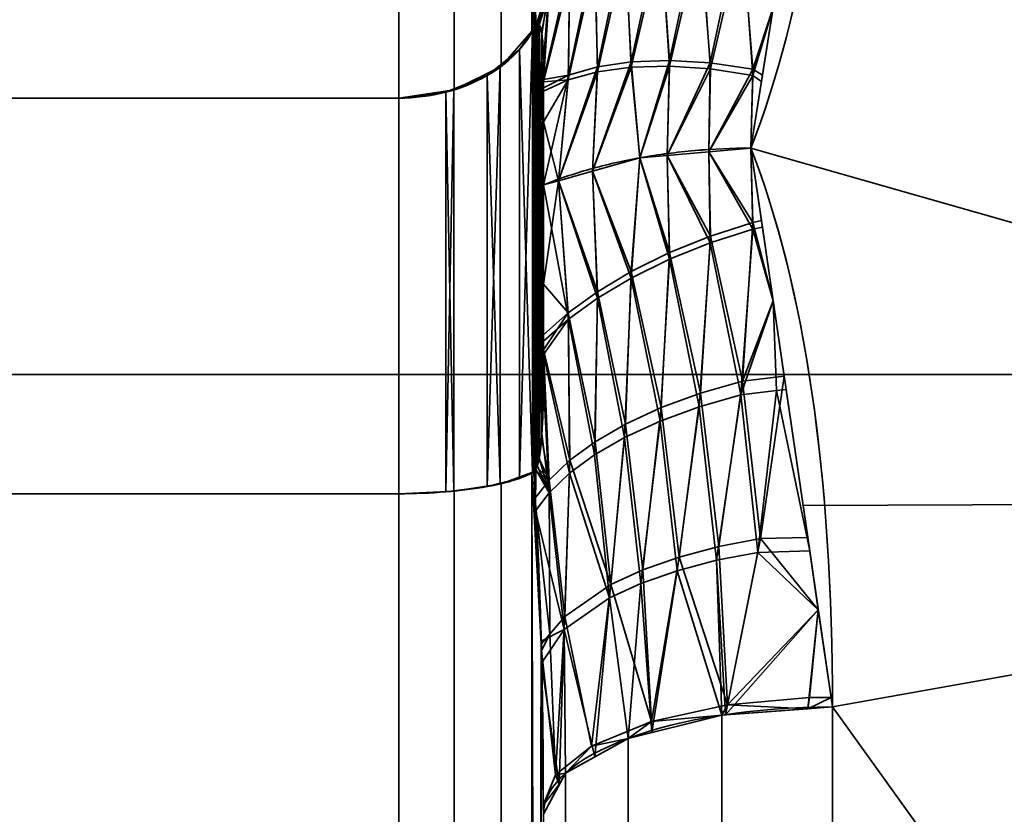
# Model space of a CAD drawing. Header units: millimetres. Extents: x -110 to 110, y -15 to 15.
# Tile 72 of 110: x 23.19 to 26.59, y 5.2 to 7.94. Entities that reach past the tile are written whole.
import ezdxf

# ---------------------------------------------------------------- set-up
doc = ezdxf.new("R2010")
doc.units = ezdxf.units.MM
doc.layers.add('1', color=7, linetype='Continuous', true_color=0xffffff)

msp = doc.modelspace()

# ---------------------------------------------------------------- linework, layer by layer
at = {"layer": '1', "color": 252, "linetype": 'Continuous', "lineweight": 35}
for p, q in [((24.5, 7.6729, 11.7101), (24.5, 13.9777, 0.7899)), ((24.5, 13.9777, -0.7899), (24.5, 7.6729, -11.7101)), ((16, 7.6729, -11.7101), (24.5, 7.6729, -11.7101)), ((16, 7.6729, 11.7101), (24.5, 7.6729, 11.7101)), ((16, 6.3048, 12.5), (24.5, 6.3048, 12.5)), ((16, 6.3048, -12.5), (24.5, 6.3048, -12.5)), ((24.5, 6.3048, -12.5), (24.5, -6.3048, -12.5)), ((24.5, -6.3048, 12.5), (24.5, 6.3048, 12.5))]:
    msp.add_line(p, q, dxfattribs=at)
at = {"layer": '1', "color": 252, "linetype": 'Continuous', "lineweight": 35, "extrusion": (1, 0, 0)}
for centre, radius, start, end in [((0, 0, 25), 14.5, 57.45707, 62.53526), ((0, 0, 25), 14.5, 297.45707, 302.53526), ((0, 0, 24.5), 14, 296.7655, 303.2345), ((0, 0, 24.5), 14, 56.7655, 63.2345)]:
    msp.add_arc(centre, radius, start, end, dxfattribs=at)
at = {"layer": '1', "color": 252, "linetype": 'Continuous', "lineweight": 35, "extrusion": (0, -0.928571, -0.371154)}
msp.add_arc((26, -14), 1, 180, 270, dxfattribs=at)
at = {"layer": '1', "color": 252, "linetype": 'Continuous', "lineweight": 35, "extrusion": (9.65426e-07, 0.928571, -0.371154)}
msp.add_arc((-26, 14, 0), 1, 360, 89.9999, dxfattribs=at)
at = {"layer": '1', "color": 252, "linetype": 'Continuous', "lineweight": 35, "extrusion": (-1, 0, 0)}
for start, end in [(248.21321, 291.78679), (68.21321, 111.78679)]:
    msp.add_arc((0, 0, -26), 15, start, end, dxfattribs=at)
at = {"layer": '1', "color": 252, "linetype": 'Continuous', "lineweight": 35}
for points in [[(26, 9.2788, -11.7857), (26, 8.5977, -12.3219), (25.904, 7.9802, -12.7131), (25.7179, 7.5, -12.9904)], [(25.7179, 7.5, 12.9904), (25.9044, 7.9812, 12.7125), (26, 8.5987, 12.3212), (26, 9.2788, 11.7857)], [(24.9667, 7.9126, 11.936), (24.973, 7.9753, 11.8604), (24.9835, 8.1013, 11.7071), (24.9938, 8.2946, 11.4673), (24.9991, 8.4837, 11.228), (25, 8.6024, 11.0752), (25, 8.6603, 11)], [(25, 8.6603, -11), (25, 8.6001, -11.0782), (24.999, 8.478, -11.2354), (24.9935, 8.2872, -11.4765), (24.9831, 8.0958, -11.7138), (24.9728, 7.9731, -11.8631), (24.9667, 7.9126, -11.936)], [(25, 7.8, 12.2233), (25, 7.8119, 12.2073), (24.9997, 7.8345, 12.176), (24.9983, 7.8644, 12.1313), (24.996, 7.8902, 12.0883), (24.9924, 7.9115, 12.0464), (24.9871, 7.9266, 12.0052), (24.9792, 7.9311, 11.9662), (24.9713, 7.9216, 11.9444), (24.9667, 7.9126, 11.936)], [(25, 7.3727, -12.7698), (25.0503, 7.393, -12.8051), (25.1579, 7.4294, -12.8681), (25.3353, 7.4697, -12.9378), (25.5238, 7.4944, -12.9806), (25.6532, 7.5, -12.9904), (25.7179, 7.5, -12.9904)], [(25, 7.3727, 12.7698), (25.0503, 7.393, 12.8051), (25.1579, 7.4294, 12.8681), (25.3353, 7.4696, 12.9378), (25.5238, 7.4943, 12.9806), (25.6532, 7.5, 12.9904), (25.7179, 7.5, 12.9904)], [(25.7179, 7.5, -12.9904), (25.9044, 7.0188, -13.2682), (26, 6.3712, -13.6073), (26, 5.5673, -13.9286)], [(26, 5.5673, 13.9286), (26, 6.3723, 13.6068), (25.904, 7.0198, 13.2676), (25.7179, 7.5, 12.9904)], [(25, 6.6857, -12.8667), (25, 6.6659, -12.869), (24.9997, 6.6275, -12.8728), (24.9983, 6.5738, -12.8764), (24.996, 6.5237, -12.8773), (24.9924, 6.4768, -12.8748), (24.9871, 6.4336, -12.8672), (24.9792, 6.3975, -12.8517), (24.9713, 6.3834, -12.8325), (24.9667, 6.3806, -12.8205)], [(24.9667, 6.3806, -12.8205), (24.973, 6.2837, -12.837), (24.9835, 6.0879, -12.8695), (24.9938, 5.7836, -12.917), (24.9991, 5.4818, -12.9612), (25, 5.2902, -12.9875), (25, 5.1962, -13)], [(25, 5.1962, 13), (25, 5.2939, 12.987), (24.999, 5.4911, 12.9599), (24.9935, 5.7952, 12.9152), (24.9831, 6.0965, 12.8681), (24.9728, 6.2871, 12.8364), (24.9667, 6.3806, 12.8205)]]:
    msp.add_open_spline(points, degree=3, dxfattribs=at)
for points, knots in [([(24.5, 7.6729, 11.7101), (24.5548, 7.6729, 11.7101), (24.6104, 7.6799, 11.7166), (24.7139, 7.7064, 11.7417), (24.7631, 7.7263, 11.7605), (24.8494, 7.7762, 11.8076), (24.8875, 7.807, 11.8366), (24.9373, 7.8635, 11.8898), (24.9538, 7.8876, 11.9125), (24.9667, 7.9126, 11.936)], [0, 0, 0, 0, 0.272272, 0.272272, 0.544336, 0.544336, 0.81965, 0.81965, 1, 1, 1, 1]), ([(24.5, 7.6729, -11.7101), (24.5548, 7.6729, -11.7101), (24.6104, 7.6799, -11.7166), (24.7139, 7.7064, -11.7417), (24.7631, 7.7263, -11.7605), (24.8494, 7.7762, -11.8076), (24.8875, 7.807, -11.8366), (24.9373, 7.8635, -11.8898), (24.9538, 7.8876, -11.9125), (24.9667, 7.9126, -11.936)], [0, 0, 0, 0, 0.272272, 0.272272, 0.544336, 0.544336, 0.819649, 0.819649, 1, 1, 1, 1]), ([(24.9667, 7.9126, -11.936), (24.969, 7.9171, -11.9403), (24.9714, 7.9209, -11.9455), (24.9756, 7.9262, -11.957), (24.9775, 7.9277, -11.9634), (24.9818, 7.9292, -11.9797), (24.984, 7.9281, -11.99), (24.9905, 7.9204, -12.0274), (24.9931, 7.9081, -12.0537), (24.999, 7.8674, -12.1301), (25, 7.8336, -12.1782), (25, 7.7988, -12.225)], [0, 0, 0, 0, 0.060109, 0.060109, 0.1199, 0.1199, 0.212934, 0.212934, 0.471199, 0.471199, 1, 1, 1, 1]), ([(24.9667, 6.3806, 12.8205), (24.969, 6.382, 12.8266), (24.9714, 6.3846, 12.8325), (24.9756, 6.392, 12.8428), (24.9775, 6.3968, 12.8472), (24.9818, 6.4101, 12.8568), (24.984, 6.4196, 12.861), (24.9905, 6.4558, 12.873), (24.9931, 6.4848, 12.8755), (24.999, 6.5713, 12.8784), (25, 6.6298, 12.8732), (25, 6.6878, 12.8664)], [0, 0, 0, 0, 0.060109, 0.060109, 0.1199, 0.1199, 0.212933, 0.212933, 0.471194, 0.471194, 1, 1, 1, 1]), ([(24.5, 6.3048, -12.5), (24.5548, 6.3048, -12.5), (24.6104, 6.307, -12.5093), (24.7139, 6.3154, -12.5448), (24.7631, 6.3217, -12.5714), (24.8494, 6.3376, -12.6382), (24.8875, 6.3473, -12.6794), (24.9373, 6.3651, -12.7549), (24.9538, 6.3727, -12.7871), (24.9667, 6.3806, -12.8205)], [0, 0, 0, 0, 0.272272, 0.272272, 0.544336, 0.544336, 0.81965, 0.81965, 1, 1, 1, 1]), ([(24.5, 6.3048, 12.5), (24.5548, 6.3048, 12.5), (24.6104, 6.307, 12.5093), (24.7139, 6.3154, 12.5448), (24.7631, 6.3217, 12.5714), (24.8494, 6.3376, 12.6382), (24.8875, 6.3473, 12.6794), (24.9373, 6.3651, 12.7549), (24.9538, 6.3727, 12.7871), (24.9667, 6.3806, 12.8205)], [0, 0, 0, 0, 0.272272, 0.272272, 0.544336, 0.544336, 0.819649, 0.819649, 1, 1, 1, 1])]:
    msp.add_open_spline(points, degree=3, knots=knots, dxfattribs=at)
at = {"layer": '1', "color": 252, "linetype": 'Continuous', "lineweight": 35, "extrusion": (-1, 0, 0)}
for points in [[(25, 7.3727, 12.7698), (25, 7.4225, 12.7105), (25, 7.52, 12.5904), (25, 7.6616, 12.4082), (25, 7.7541, 12.2851), (25, 7.8, 12.2233)], [(25, 7.3727, -12.7698), (25, 7.2964, -12.7833), (25, 7.1436, -12.8077), (25, 6.915, -12.8393), (25, 6.7622, -12.8578), (25, 6.6857, -12.8667)]]:
    msp.add_open_spline(points, degree=3, dxfattribs=at)
at = {"layer": '1', "color": 252, "linetype": 'Continuous', "lineweight": 35, "extrusion": (-1, 3.46351e-13, -2.90427e-13)}
msp.add_open_spline([(25, 7.7988, -12.225), (25, 7.6613, -12.4101), (25, 7.5208, -12.5932), (25, 7.3727, -12.7698)], degree=3, dxfattribs=at)
at = {"layer": '1', "color": 252, "linetype": 'Continuous', "lineweight": 35, "extrusion": (1, -1.5668e-13, -8.90313e-13)}
msp.add_open_spline([(25, 6.6878, 12.8664), (25, 6.9168, 12.84), (25, 7.1456, 12.8098), (25, 7.3727, 12.7698)], degree=3, dxfattribs=at)
at = {"layer": '1', "color": 252, "linetype": 'Continuous', "lineweight": 35}
for points in [[(24.9599, 7.9048, 11.9286), (24.9599, 14.2828, 0.8814), (24.8536, 14.1219, 0.833), (24.8536, 7.7824, 11.8134)], [(24.9599, 14.2828, -0.8814), (24.9599, 7.9047, -11.9286), (24.8536, 7.7824, -11.8134), (24.8536, 14.1219, -0.833)], [(24.993, 8.2939, 11.4674), (24.9599, 14.2828, 0.8814), (24.9599, 7.9048, 11.9286)], [(24.993, 14.0779, -1.4492), (24.9599, 7.9047, -11.9286), (24.9599, 14.2828, -0.8814)], [(24.8536, 7.7824, 11.8134), (24.8536, 14.1219, 0.833), (24.6913, 14.0152, 0.8011), (24.6913, 7.7014, 11.7369)], [(24.8536, 14.1219, -0.833), (24.8536, 7.7824, -11.8134), (24.6913, 7.7014, -11.7369), (24.6913, 14.0152, -0.8011)], [(24.9599, 7.9047, -11.9286), (24.993, 14.0779, -1.4492), (24.9927, 8.2871, -11.4759)], [(24.6913, 7.7014, 11.7369), (24.6913, 14.0152, 0.8011), (24.5, 13.9777, 0.7899), (24.5, 7.6729, 11.7101)], [(24.6913, 14.0152, -0.8011), (24.6913, 7.7014, -11.7369), (24.5, 7.6729, -11.7101), (24.5, 13.9777, -0.7899)], [(16, 7.6729, 11.7101), (24.5, 7.6729, 11.7101), (24.5, 13.9777, 0.7899), (16, 13.9777, 0.7899)], [(16, 13.9777, -0.7899), (24.5, 13.9777, -0.7899), (24.5, 7.6729, -11.7101), (16, 7.6729, -11.7101)], [(26, 9.2788, 11.7857), (30, 6.2799, 13.6221), (30, 11.4061, 9.7417)], [(30, 11.4061, -9.7417), (30, 6.2799, -13.6221), (26, 9.2788, -11.7857)], [(30, 6.2799, 13.6221), (26, 9.2788, 11.7857), (25.7179, 7.5, 12.9904)], [(25.7179, 7.5, -12.9904), (26, 9.2788, -11.7857), (30, 6.2799, -13.6221)], [(28.8, 8.7769, -3.6355), (15, 8.7769, -3.6355), (15, 6.7175, -6.7175), (28.8, 6.7175, -6.7175)], [(28.8, 6.7175, 6.7175), (15, 6.7175, 6.7175), (15, 8.7769, 3.6355), (28.8, 8.7769, 3.6355)], [(24.9599, 7.9048, 11.9286), (24.9667, 7.9126, 11.936), (24.993, 8.2939, 11.4674)], [(24.9927, 8.2871, -11.4759), (24.9667, 7.9126, -11.936), (24.9599, 7.9047, -11.9286)], [(25.4361, 7.8034, -12.7216), (25.4035, 8.2615, -12.3402), (25.5389, 8.284, -12.4103)], [(25.5389, 8.284, -12.4103), (25.5774, 7.7951, -12.7825), (25.4361, 7.8034, -12.7216)], [(25.5774, 7.7951, -12.7825), (25.5389, 8.284, -12.4103), (25.6835, 8.2932, -12.4628)], [(25.6835, 8.2932, -12.4628), (25.7241, 7.7736, -12.8244), (25.5774, 7.7951, -12.7825)], [(25.7241, 7.7736, -12.8244), (25.6835, 8.2932, -12.4628), (25.7949, 7.9857, -12.6615)], [(25.3041, 7.7984, -12.6435), (25.281, 8.2266, -12.2547), (25.4035, 8.2615, -12.3402)], [(25.4035, 8.2615, -12.3402), (25.4361, 7.8034, -12.7216), (25.3041, 7.7984, -12.6435)], [(25.5439, 8.2451, 12.4421), (25.4078, 8.2249, 12.3728), (25.4364, 7.7836, 12.7369)], [(25.4364, 7.7836, 12.7369), (25.5778, 7.7738, 12.7974), (25.5439, 8.2451, 12.4421)], [(25.6889, 8.252, 12.4938), (25.5439, 8.2451, 12.4421), (25.5778, 7.7738, 12.7974)], [(25.5778, 7.7738, 12.7974), (25.7244, 7.7509, 12.8388), (25.6889, 8.252, 12.4938)], [(25.7949, 7.9857, 12.6614), (25.6889, 8.252, 12.4938), (25.7244, 7.7509, 12.8388)], [(25.1874, 7.7809, -12.553), (25.1766, 8.1815, -12.1588), (25.281, 8.2266, -12.2547)], [(25.281, 8.2266, -12.2547), (25.3041, 7.7984, -12.6435), (25.1874, 7.7809, -12.553)], [(25.4078, 8.2249, 12.3728), (25.2842, 8.1922, 12.2878), (25.3042, 7.78, 12.6591)], [(25.3042, 7.78, 12.6591), (25.4364, 7.7836, 12.7369), (25.4078, 8.2249, 12.3728)], [(25.1766, 8.1815, -12.1588), (25.1874, 7.7809, -12.553), (25.0868, 7.7524, -12.4526)], [(25.0868, 7.7524, -12.4526), (25.0908, 8.128, -12.055), (25.1766, 8.1815, -12.1588)], [(25.2842, 8.1922, 12.2878), (25.1787, 8.1491, 12.1923), (25.187, 7.7639, 12.5688)], [(25.187, 7.7639, 12.5688), (25.3042, 7.78, 12.6591), (25.2842, 8.1922, 12.2878)], [(25.1787, 8.1491, 12.1923), (25.0915, 8.0973, 12.0888), (25.086, 7.7366, 12.4686)], [(25.086, 7.7366, 12.4686), (25.187, 7.7639, 12.5688), (25.1787, 8.1491, 12.1923)], [(25.0908, 8.128, -12.055), (25.0868, 7.7524, -12.4526), (25, 7.7371, -12.3038)], [(25, 7.7371, -12.3038), (25.0205, 8.0637, -11.9392), (25.0908, 8.128, -12.055)], [(25.0915, 8.0973, 12.0888), (25.0196, 8.0347, 11.9731), (25, 7.7292, 12.3166)], [(25, 7.7292, 12.3166), (25.086, 7.7366, 12.4686), (25.0915, 8.0973, 12.0888)], [(24.9727, 7.9991, -11.8297), (25.0205, 8.0637, -11.9392), (24.9735, 7.9235, -11.9513)], [(24.9792, 7.9283, -11.9698), (24.9735, 7.9235, -11.9513), (25.0205, 8.0637, -11.9392)], [(24.9857, 7.9261, -12), (24.9792, 7.9283, -11.9698), (25.0205, 8.0637, -11.9392)], [(24.9951, 7.8947, -12.0788), (24.9857, 7.9261, -12), (25.0205, 8.0637, -11.9392)], [(25, 7.7988, -12.225), (24.9951, 7.8947, -12.0788), (25.0205, 8.0637, -11.9392)], [(25.0205, 8.0637, -11.9392), (25, 7.7371, -12.3038), (25, 7.7988, -12.225)], [(25.0196, 8.0347, 11.9731), (24.9707, 7.9714, 11.8637), (24.9708, 7.9198, 11.9446)], [(24.9708, 7.9198, 11.9446), (24.9778, 7.9276, 11.9646), (25.0196, 8.0347, 11.9731)], [(25.0196, 8.0347, 11.9731), (24.9778, 7.9276, 11.9646), (24.9848, 7.927, 11.9951)], [(24.9848, 7.927, 11.9951), (24.985, 7.9269, 11.9958), (25.0196, 8.0347, 11.9731)], [(24.985, 7.9269, 11.9958), (24.9941, 7.9006, 12.0674), (25.0196, 8.0347, 11.9731)], [(25.0196, 8.0347, 11.9731), (24.9941, 7.9006, 12.0674), (25, 7.8, 12.2233)], [(25, 7.8, 12.2233), (25, 7.7292, 12.3166), (25.0196, 8.0347, 11.9731)], [(24.9735, 7.9235, -11.9513), (24.9667, 7.9126, -11.936), (24.9727, 7.9991, -11.8297)], [(24.9707, 7.9714, 11.8637), (24.9667, 7.9126, 11.936), (24.9708, 7.9198, 11.9446)], [(25.7949, 7.9857, -12.6615), (25.7578, 7.7518, -12.8198), (25.7241, 7.7736, -12.8244)], [(25.7244, 7.7509, 12.8388), (25.7544, 7.7304, 12.8343), (25.7949, 7.9857, 12.6614)], [(24.9627, 6.3788, 12.8128), (24.9627, 7.9069, 11.9306), (24.9175, 7.841, 11.8686)], [(24.9627, 7.9069, -11.9306), (24.9627, 6.3788, -12.8128), (24.9175, 6.358, -12.7249)], [(24.9175, 7.841, -11.8686), (24.9627, 7.9069, -11.9306), (24.9175, 6.358, -12.7249)], [(24.9667, 7.9126, 11.936), (24.9627, 7.9069, 11.9306), (24.9627, 6.3788, 12.8128), (24.9667, 6.3806, 12.8205)], [(24.9667, 6.3806, -12.8205), (24.9627, 6.3788, -12.8128), (24.9627, 7.9069, -11.9306), (24.9667, 7.9126, -11.936)], [(24.9735, 7.9235, -11.9513), (24.9792, 7.9283, -11.9698), (24.9667, 6.3806, -12.8205)], [(24.9792, 7.9283, -11.9698), (24.9857, 7.9261, -12), (24.9667, 6.3806, -12.8205)], [(24.9857, 7.9261, -12), (24.9951, 7.8947, -12.0788), (24.9667, 6.3806, -12.8205)], [(24.9667, 6.3806, -12.8205), (24.9667, 7.9126, -11.936), (24.9735, 7.9235, -11.9513)], [(24.9708, 7.9198, 11.9446), (24.9667, 7.9126, 11.936), (25, 6.6874, 12.8658)], [(24.9667, 7.9126, 11.936), (24.9667, 6.3806, 12.8205), (24.9735, 6.3883, 12.8376)], [(24.9735, 6.3883, 12.8376), (24.9792, 6.402, 12.851), (24.9667, 7.9126, 11.936)], [(24.9792, 6.402, 12.851), (24.9857, 6.4293, 12.8642), (24.9667, 7.9126, 11.936)], [(24.9857, 6.4293, 12.8642), (24.9951, 6.5131, 12.8764), (24.9667, 7.9126, 11.936)], [(24.9951, 6.5131, 12.8764), (25, 6.6874, 12.8658), (24.9667, 7.9126, 11.936)], [(24.9778, 7.9276, 11.9646), (24.9708, 7.9198, 11.9446), (25, 6.6874, 12.8658)], [(25, 6.6874, 12.8658), (24.9848, 7.927, 11.9951), (24.9778, 7.9276, 11.9646)], [(24.985, 7.9269, 11.9958), (24.9848, 7.927, 11.9951), (25, 6.6874, 12.8658)], [(24.9941, 7.9006, 12.0674), (24.985, 7.9269, 11.9958), (25, 6.6874, 12.8658)], [(24.9951, 7.8947, -12.0788), (25, 7.7984, -12.2244), (24.9667, 6.3806, -12.8205)], [(25, 6.6874, 12.8658), (25, 7.8, 12.2233), (24.9941, 7.9006, 12.0674)], [(24.9175, 7.841, 11.8686), (24.8507, 7.7872, 11.8179), (24.8507, 6.341, 12.6528), (24.9175, 6.358, 12.7249)], [(24.9175, 6.358, -12.7249), (24.8507, 6.341, -12.6528), (24.8507, 7.7872, -11.8179), (24.9175, 7.841, -11.8686)], [(24.9175, 6.358, 12.7249), (24.9627, 6.3788, 12.8128), (24.9175, 7.841, 11.8686)], [(25, 7.5907, 12.4992), (25, 7.8, 12.2233), (25, 6.6878, 12.8664), (25, 7.3727, 12.7698)], [(25.3334, 7.4664, -12.9321), (25.3041, 7.7984, -12.6435), (25.4361, 7.8034, -12.7216)], [(25.4361, 7.8034, -12.7216), (25.428, 7.4747, -12.9465), (25.3334, 7.4664, -12.9321)], [(25.428, 7.4747, -12.9465), (25.4361, 7.8034, -12.7216), (25.5774, 7.7951, -12.7825)], [(24.8507, 6.341, 12.6528), (24.8507, 7.7872, 11.8179), (24.806, 7.7511, 11.7839)], [(24.8507, 7.7872, -11.8179), (24.8507, 6.341, -12.6528), (24.806, 6.3296, -12.6046)], [(24.806, 7.7511, -11.7839), (24.8507, 7.7872, -11.8179), (24.806, 6.3296, -12.6046)], [(24.9708, 6.3844, -12.8311), (24.9667, 6.3806, -12.8205), (25, 7.7984, -12.2244)], [(24.9778, 6.3979, -12.8478), (24.9708, 6.3844, -12.8311), (25, 7.7984, -12.2244)], [(25, 7.7984, -12.2244), (24.9848, 6.4246, -12.8626), (24.9778, 6.3979, -12.8478)], [(24.985, 6.4252, -12.8628), (24.9848, 6.4246, -12.8626), (25, 7.7984, -12.2244)], [(24.9941, 6.5004, -12.8759), (24.985, 6.4252, -12.8628), (25, 7.7984, -12.2244)], [(25, 7.7984, -12.2244), (25, 6.6857, -12.8667), (24.9941, 6.5004, -12.8759)], [(25, 7.0293, -12.8233), (25, 6.6857, -12.8667), (25, 7.7988, -12.225), (25, 7.3727, -12.7698)], [(25.0519, 7.3873, -12.7951), (25.0868, 7.7524, -12.4526), (25.1874, 7.7809, -12.553)], [(25.1874, 7.7809, -12.553), (25.1696, 7.4204, -12.8524), (25.0519, 7.3873, -12.7951)], [(25.1696, 7.4204, -12.8524), (25.1874, 7.7809, -12.553), (25.3041, 7.7984, -12.6435)], [(25.3041, 7.7984, -12.6435), (25.3334, 7.4664, -12.9321), (25.1696, 7.4204, -12.8524)], [(25.1696, 7.4203, 12.8524), (25.3334, 7.4664, 12.9322), (25.3042, 7.78, 12.6591)], [(25.3042, 7.78, 12.6591), (25.187, 7.7639, 12.5688), (25.1696, 7.4203, 12.8524)], [(25.4364, 7.7836, 12.7369), (25.3042, 7.78, 12.6591), (25.3334, 7.4664, 12.9322)], [(25.3334, 7.4664, 12.9322), (25.428, 7.4746, 12.9465), (25.4364, 7.7836, 12.7369)], [(25.5774, 7.7951, -12.7825), (25.5727, 7.4873, -12.9684), (25.428, 7.4747, -12.9465)], [(25.5778, 7.7738, 12.7974), (25.4364, 7.7836, 12.7369), (25.428, 7.4746, 12.9465)], [(25.428, 7.4746, 12.9465), (25.5727, 7.4873, 12.9684), (25.5778, 7.7738, 12.7974)], [(25.5727, 7.4873, -12.9684), (25.5774, 7.7951, -12.7825), (25.7241, 7.7736, -12.8244)], [(25.7244, 7.7509, 12.8388), (25.5778, 7.7738, 12.7974), (25.5727, 7.4873, 12.9684)], [(25.7241, 7.7736, -12.8244), (25.7175, 7.5, -12.9903), (25.5727, 7.4873, -12.9684)], [(25.7175, 7.5, -12.9903), (25.7241, 7.7736, -12.8244), (25.7578, 7.7518, -12.8198)], [(24.806, 7.7511, 11.7839), (24.6906, 7.7046, 11.74), (24.6906, 6.3148, 12.5423), (24.806, 6.3296, 12.6046)], [(24.806, 6.3296, -12.6046), (24.6906, 6.3148, -12.5423), (24.6906, 7.7046, -11.74), (24.806, 7.7511, -11.7839)], [(24.806, 6.3296, 12.6046), (24.8507, 6.341, 12.6528), (24.806, 7.7511, 11.7839)], [(25, 7.3727, -12.7698), (25, 7.7089, -12.3399), (25.0868, 7.7524, -12.4526)], [(25.0868, 7.7524, -12.4526), (25, 7.7089, -12.3399), (25, 7.7371, -12.3038)], [(25.0868, 7.7524, -12.4526), (25.0519, 7.3873, -12.7951), (25, 7.3727, -12.7698)], [(25.0519, 7.3873, 12.7951), (25.086, 7.7366, 12.4686), (25, 7.5907, 12.4992)], [(25.086, 7.7366, 12.4686), (25, 7.6974, 12.3586), (25, 7.5907, 12.4992)], [(25, 7.7292, 12.3166), (25, 7.6974, 12.3586), (25.086, 7.7366, 12.4686)], [(25.0519, 7.3873, 12.7951), (25.1696, 7.4203, 12.8524), (25.187, 7.7639, 12.5688)], [(25.187, 7.7639, 12.5688), (25.086, 7.7366, 12.4686), (25.0519, 7.3873, 12.7951)], [(25.5727, 7.4873, 12.9684), (25.7175, 7.5, 12.9903), (25.7244, 7.7509, 12.8388)], [(25.7578, 7.7518, -12.8198), (25.7179, 7.5, -12.9904), (25.7175, 7.5, -12.9903)], [(25.7544, 7.7304, 12.8343), (25.7244, 7.7509, 12.8388), (25.7175, 7.5, 12.9903)], [(24.6906, 6.3148, 12.5423), (24.6906, 7.7046, 11.74), (24.6622, 7.6931, 11.7292)], [(24.6906, 7.7046, -11.74), (24.6906, 6.3148, -12.5423), (24.6622, 6.3112, -12.527)], [(24.6622, 7.6931, -11.7292), (24.6906, 7.7046, -11.74), (24.6622, 6.3112, -12.527)], [(25.7175, 7.5, 12.9903), (25.7179, 7.5, 12.9904), (25.7544, 7.7304, 12.8343)], [(24.5, 7.6729, 11.7101), (16, 7.6729, 11.7101), (16, 6.3048, 12.5), (24.5, 6.3048, 12.5)], [(24.5, 6.3048, -12.5), (16, 6.3048, -12.5), (16, 7.6729, -11.7101), (24.5, 7.6729, -11.7101)], [(24.6622, 7.6931, 11.7292), (24.5, 7.6729, 11.7101), (24.5, 6.3048, 12.5), (24.6622, 6.3112, 12.527)], [(24.6622, 6.3112, -12.527), (24.5, 6.3048, -12.5), (24.5, 7.6729, -11.7101), (24.6622, 7.6931, -11.7292)], [(24.6622, 6.3112, 12.527), (24.6906, 6.3148, 12.5423), (24.6622, 7.6931, 11.7292)], [(25, 7.5907, 12.4992), (25, 7.3727, 12.7698), (25.0519, 7.3873, 12.7951)], [(25.7241, 7.2195, 13.1443), (25.7175, 7.5, 12.9903), (25.5727, 7.4873, 12.9684)], [(25.5727, 7.4873, -12.9684), (25.7175, 7.5, -12.9903), (25.7244, 7.2433, -13.1319)], [(25.7175, 7.5, 12.9903), (25.7241, 7.2195, 13.1443), (25.7578, 7.2264, 13.1232)], [(25.7578, 7.2264, 13.1232), (25.7179, 7.5, 12.9904), (25.7175, 7.5, 12.9903)], [(25.7175, 7.5, -12.9903), (25.7179, 7.5, -12.9904), (25.7544, 7.2497, -13.1119)], [(25.7544, 7.2497, -13.1119), (25.7244, 7.2433, -13.1319), (25.7175, 7.5, -12.9903)], [(25.7179, 7.5, 12.9904), (25.8982, 6.2644, 13.5902), (30, 6.2799, 13.6221)], [(30, 6.2799, -13.6221), (25.8982, 6.2644, -13.5902), (25.7179, 7.5, -12.9904)], [(25.3041, 7.0504, 13.0754), (25.3334, 7.4664, 12.9322), (25.1696, 7.4203, 12.8524)], [(25.1696, 7.4204, -12.8524), (25.3334, 7.4664, -12.9321), (25.3042, 7.0731, -13.0672)], [(25.3334, 7.4664, 12.9322), (25.3041, 7.0504, 13.0754), (25.4361, 7.1155, 13.1187)], [(25.4364, 7.1387, -13.1092), (25.3042, 7.0731, -13.0672), (25.3334, 7.4664, -12.9321)], [(25.3334, 7.4664, -12.9321), (25.428, 7.4747, -12.9465), (25.4364, 7.1387, -13.1092)], [(25.4361, 7.1155, 13.1187), (25.428, 7.4746, 12.9465), (25.3334, 7.4664, 12.9322)], [(25.5774, 7.1724, 13.142), (25.5727, 7.4873, 12.9684), (25.428, 7.4746, 12.9465)], [(25.428, 7.4747, -12.9465), (25.5727, 7.4873, -12.9684), (25.5778, 7.1959, -13.131)], [(25.5778, 7.1959, -13.131), (25.4364, 7.1387, -13.1092), (25.428, 7.4747, -12.9465)], [(25.428, 7.4746, 12.9465), (25.4361, 7.1155, 13.1187), (25.5774, 7.1724, 13.142)], [(25.5727, 7.4873, 12.9684), (25.5774, 7.1724, 13.142), (25.7241, 7.2195, 13.1443)], [(25.7244, 7.2433, -13.1319), (25.5778, 7.1959, -13.131), (25.5727, 7.4873, -12.9684)], [(25.0519, 7.3873, -12.7951), (25.1696, 7.4204, -12.8524), (25.187, 7.003, -13.0081)], [(25.1874, 6.9807, 13.015), (25.1696, 7.4203, 12.8524), (25.0519, 7.3873, 12.7951)], [(25.3042, 7.0731, -13.0672), (25.187, 7.003, -13.0081), (25.1696, 7.4204, -12.8524)], [(25.1696, 7.4203, 12.8524), (25.1874, 6.9807, 13.015), (25.3041, 7.0504, 13.0754)], [(25.0868, 6.9081, 12.9401), (25.0519, 7.3873, 12.7951), (25, 7.3727, 12.7698)], [(25.0519, 7.3873, -12.7951), (25.086, 6.9299, -12.9344), (25, 7.0293, -12.8233)], [(25, 7.0293, -12.8233), (25, 7.3727, -12.7698), (25.0519, 7.3873, -12.7951)], [(25, 7.3727, 12.7698), (25, 6.8322, 12.8461), (25.0868, 6.9081, 12.9401)], [(25.0519, 7.3873, 12.7951), (25.0868, 6.9081, 12.9401), (25.1874, 6.9807, 13.015)], [(25.187, 7.003, -13.0081), (25.086, 6.9299, -12.9344), (25.0519, 7.3873, -12.7951)], [(25.5778, 7.1959, -13.131), (25.7244, 7.2433, -13.1319), (25.6889, 6.6939, -13.3934)], [(25.7949, 6.9722, -13.2466), (25.6889, 6.6939, -13.3934), (25.7244, 7.2433, -13.1319)], [(25.7949, 6.9723, 13.2465), (25.7578, 7.2264, 13.1232), (25.7241, 7.2195, 13.1443)], [(25.7244, 7.2433, -13.1319), (25.7544, 7.2497, -13.1119), (25.7949, 6.9722, -13.2466)], [(25.4364, 7.1387, -13.1092), (25.5778, 7.1959, -13.131), (25.5439, 6.6526, -13.3615)], [(25.6889, 6.6939, -13.3934), (25.5439, 6.6526, -13.3615), (25.5778, 7.1959, -13.131)], [(25.6835, 6.6465, 13.4136), (25.7241, 7.2195, 13.1443), (25.5774, 7.1724, 13.142)], [(25.7241, 7.2195, 13.1443), (25.6835, 6.6465, 13.4136), (25.7949, 6.9723, 13.2465)], [(25.5389, 6.6056, 13.3793), (25.5774, 7.1724, 13.142), (25.4361, 7.1155, 13.1187)], [(25.5774, 7.1724, 13.142), (25.5389, 6.6056, 13.3793), (25.6835, 6.6465, 13.4136)], [(25.3042, 7.0731, -13.0672), (25.4364, 7.1387, -13.1092), (25.4078, 6.6026, -13.3094)], [(25.5439, 6.6526, -13.3615), (25.4078, 6.6026, -13.3094), (25.4364, 7.1387, -13.1092)], [(25.4035, 6.5562, 13.3248), (25.4361, 7.1155, 13.1187), (25.3041, 7.0504, 13.0754)], [(25.4361, 7.1155, 13.1187), (25.4035, 6.5562, 13.3248), (25.5389, 6.6056, 13.3793)], [(25.187, 7.003, -13.0081), (25.3042, 7.0731, -13.0672), (25.2842, 6.5455, -13.2386)], [(25.281, 6.4996, 13.2518), (25.3041, 7.0504, 13.0754), (25.1874, 6.9807, 13.015)], [(25.3041, 7.0504, 13.0754), (25.281, 6.4996, 13.2518), (25.4035, 6.5562, 13.3248)], [(25.4078, 6.6026, -13.3094), (25.2842, 6.5455, -13.2386), (25.3042, 7.0731, -13.0672)], [(25.086, 6.9299, -12.9344), (25, 6.8541, -12.8454), (25, 7.0293, -12.8233)], [(25.086, 6.9299, -12.9344), (25.187, 7.003, -13.0081), (25.1787, 6.4843, -13.1535)], [(25.2842, 6.5455, -13.2386), (25.1787, 6.4843, -13.1535), (25.187, 7.003, -13.0081)], [(25.1766, 6.4391, 13.1648), (25.1874, 6.9807, 13.015), (25.0868, 6.9081, 12.9401)], [(25.1874, 6.9807, 13.015), (25.1766, 6.4391, 13.1648), (25.281, 6.4996, 13.2518)], [(25.6835, 6.6465, 13.4136), (25.8068, 6.6618, 13.3988), (25.7949, 6.9723, 13.2465)], [(25.7949, 6.9722, -13.2466), (25.833, 6.7115, -13.3731), (25.6889, 6.6939, -13.3934)], [(25.7949, 6.9723, 13.2465), (25.8068, 6.6618, 13.3988), (25.8398, 6.6651, 13.3957)], [(25, 6.8019, -12.852), (25.086, 6.9299, -12.9344), (25.0915, 6.4205, -13.0569)], [(25, 6.8019, -12.852), (25, 6.8541, -12.8454), (25.086, 6.9299, -12.9344)], [(25.1787, 6.4843, -13.1535), (25.0915, 6.4205, -13.0569), (25.086, 6.9299, -12.9344)], [(25.0908, 6.376, 13.0665), (25.0868, 6.9081, 12.9401), (25, 6.7868, 12.8525)], [(25.0868, 6.9081, 12.9401), (25, 6.8322, 12.8461), (25, 6.7868, 12.8525)], [(25.0868, 6.9081, 12.9401), (25.0908, 6.376, 13.0665), (25.1766, 6.4391, 13.1648)], [(25.0915, 6.4205, -13.0569), (25.0196, 6.3516, -12.9448), (25, 6.8019, -12.852)], [(25, 6.6857, -12.8667), (25, 6.8019, -12.852), (25.0196, 6.3516, -12.9448)], [(25.0205, 6.3078, 12.953), (25, 6.7868, 12.8525), (25, 6.6878, 12.8664)], [(25, 6.7868, 12.8525), (25.0205, 6.3078, 12.953), (25.0908, 6.376, 13.0665)], [(28.8, 6.7175, -6.7175), (15, 6.7175, -6.7175), (15, 3.6355, -8.7769), (28.8, 3.6355, -8.7769)], [(28.8, 3.6355, 8.7769), (15, 3.6355, 8.7769), (15, 6.7175, 6.7175), (28.8, 6.7175, 6.7175)], [(25.6889, 6.6939, -13.3934), (25.833, 6.7115, -13.3731), (25.751, 6.1497, -13.652)], [(25.9145, 6.1531, -13.6442), (25.751, 6.1497, -13.652), (25.833, 6.7115, -13.3731)], [(25.0196, 6.3516, -12.9448), (24.9941, 6.5004, -12.8759), (25, 6.6857, -12.8667)], [(25, 6.6878, 12.8664), (24.9951, 6.5131, 12.8764), (25.0205, 6.3078, 12.953)], [(25.5439, 6.6526, -13.3615), (25.6889, 6.6939, -13.3934), (25.6073, 6.1221, -13.6143)], [(25.751, 6.1497, -13.652), (25.6073, 6.1221, -13.6143), (25.6889, 6.6939, -13.3934)], [(25.4078, 6.6026, -13.3094), (25.5439, 6.6526, -13.3615), (25.4696, 6.0855, -13.5557)], [(25.6073, 6.1221, -13.6143), (25.4696, 6.0855, -13.5557), (25.5439, 6.6526, -13.3615)], [(25.5992, 6.0747, 13.6305), (25.6835, 6.6465, 13.4136), (25.5389, 6.6056, 13.3793)], [(25.6835, 6.6465, 13.4136), (25.5992, 6.0747, 13.6305), (25.7424, 6.1021, 13.6703)], [(25.7424, 6.1021, 13.6703), (25.8068, 6.6618, 13.3988), (25.6835, 6.6465, 13.4136)], [(25.8068, 6.6618, 13.3988), (25.7424, 6.1021, 13.6703), (25.9212, 6.107, 13.6666)], [(25.9212, 6.107, 13.6666), (25.8398, 6.6651, 13.3957), (25.8068, 6.6618, 13.3988)], [(25.2842, 6.5455, -13.2386), (25.4078, 6.6026, -13.3094), (25.344, 6.0413, -13.4782)], [(25.4696, 6.0855, -13.5557), (25.344, 6.0413, -13.4782), (25.4078, 6.6026, -13.3094)], [(25.4623, 6.0384, 13.5699), (25.5389, 6.6056, 13.3793), (25.4035, 6.5562, 13.3248)], [(25.5389, 6.6056, 13.3793), (25.4623, 6.0384, 13.5699), (25.5992, 6.0747, 13.6305)], [(25.1787, 6.4843, -13.1535), (25.2842, 6.5455, -13.2386), (25.2339, 5.9906, -13.384)], [(25.344, 6.0413, -13.4782), (25.2339, 5.9906, -13.384), (25.2842, 6.5455, -13.2386)], [(25.3377, 5.9946, 13.4906), (25.4035, 6.5562, 13.3248), (25.281, 6.4996, 13.2518)], [(25.4035, 6.5562, 13.3248), (25.3377, 5.9946, 13.4906), (25.4623, 6.0384, 13.5699)], [(24.9951, 6.5131, 12.8764), (24.9857, 6.4293, 12.8642), (25.0205, 6.3078, 12.953)], [(24.985, 6.4252, -12.8628), (24.9941, 6.5004, -12.8759), (25.0196, 6.3516, -12.9448)], [(25.0915, 6.4205, -13.0569), (25.1787, 6.4843, -13.1535), (25.2339, 5.9906, -13.384)], [(25.2289, 5.9444, 13.3947), (25.281, 6.4996, 13.2518), (25.1766, 6.4391, 13.1648)], [(25.281, 6.4996, 13.2518), (25.2289, 5.9444, 13.3947), (25.3377, 5.9946, 13.4906)], [(25.2289, 5.9444, 13.3947), (25.1766, 6.4391, 13.1648), (25.0908, 6.376, 13.0665)], [(25.0196, 6.3516, -12.9448), (24.9778, 6.3979, -12.8478), (24.9848, 6.4246, -12.8626)], [(24.9857, 6.4293, 12.8642), (24.9792, 6.402, 12.851), (25.0205, 6.3078, 12.953)], [(24.9848, 6.4246, -12.8626), (24.985, 6.4252, -12.8628), (25.0196, 6.3516, -12.9448)], [(25.0196, 6.3516, -12.9448), (25.0915, 6.4205, -13.0569), (25.0742, 5.8799, -13.1649)], [(25.2339, 5.9906, -13.384), (25.0742, 5.8799, -13.1649), (25.0915, 6.4205, -13.0569)], [(24.9599, -6.3781, 12.81), (24.9599, 6.3781, 12.81), (24.8536, 6.3395, 12.6464), (24.8536, -6.3395, 12.6464)], [(24.9599, 6.3781, -12.81), (24.9599, -6.3781, -12.81), (24.8536, -6.3395, -12.6464), (24.8536, 6.3395, -12.6464)], [(24.9927, 5.7948, 12.9148), (24.9667, 6.3806, 12.8205), (24.9599, 6.3781, 12.81)], [(24.9599, 6.3781, -12.81), (24.9667, 6.3806, -12.8205), (24.993, 5.784, -12.9164)], [(24.9599, 6.3781, 12.81), (24.993, -5.784, 12.9164), (24.9927, 5.7948, 12.9148)], [(24.993, -5.784, 12.9164), (24.9599, 6.3781, 12.81), (24.9599, -6.3781, 12.81)], [(24.993, 5.784, -12.9164), (24.9599, -6.3781, -12.81), (24.9599, 6.3781, -12.81)], [(24.9735, 6.3883, 12.8376), (24.9667, 6.3806, 12.8205), (24.9727, 6.2453, 12.8423)], [(24.9707, 6.2885, -12.8353), (24.9667, 6.3806, -12.8205), (24.9708, 6.3844, -12.8311)], [(25.0196, 6.3516, -12.9448), (24.9707, 6.2885, -12.8353), (24.9708, 6.3844, -12.8311)], [(24.9708, 6.3844, -12.8311), (24.9778, 6.3979, -12.8478), (25.0196, 6.3516, -12.9448)], [(24.9727, 6.2453, 12.8423), (25.0205, 6.3078, 12.953), (24.9735, 6.3883, 12.8376)], [(24.9792, 6.402, 12.851), (24.9735, 6.3883, 12.8376), (25.0205, 6.3078, 12.953)], [(25.072, 5.8348, 13.1731), (25.0908, 6.376, 13.0665), (25.0205, 6.3078, 12.953)], [(25.0908, 6.376, 13.0665), (25.072, 5.8348, 13.1731), (25.2289, 5.9444, 13.3947)], [(24.8536, -6.3395, 12.6464), (24.8536, 6.3395, 12.6464), (24.6913, 6.3138, 12.5381), (24.6913, -6.3138, 12.5381)], [(24.8536, 6.3395, -12.6464), (24.8536, -6.3395, -12.6464), (24.6913, -6.3138, -12.5381), (24.6913, 6.3138, -12.5381)], [(24.9707, 6.2885, -12.8353), (25.0196, 6.3516, -12.9448), (25.022, 5.8189, -13.0384)], [(25.0742, 5.8799, -13.1649), (25.022, 5.8189, -13.0384), (25.0196, 6.3516, -12.9448)], [(16, -6.3048, 12.5), (24.5, -6.3048, 12.5), (24.5, 6.3048, 12.5), (16, 6.3048, 12.5)], [(16, 6.3048, -12.5), (24.5, 6.3048, -12.5), (24.5, -6.3048, -12.5), (16, -6.3048, -12.5)], [(24.6913, -6.3138, 12.5381), (24.6913, 6.3138, 12.5381), (24.5, 6.3048, 12.5), (24.5, -6.3048, 12.5)], [(24.6913, 6.3138, -12.5381), (24.6913, -6.3138, -12.5381), (24.5, -6.3048, -12.5), (24.5, 6.3048, -12.5)], [(25.072, 5.8348, 13.1731), (25.0205, 6.3078, 12.953), (24.9727, 6.2453, 12.8423)], [(25.022, 5.8189, -13.0384), (24.993, 5.784, -12.9164), (24.9707, 6.2885, -12.8353)], [(30, 6.2799, 13.6221), (25.8982, 6.2644, 13.5902), (26, 5.5673, 13.9286)], [(26, 5.5673, -13.9286), (25.8982, 6.2644, -13.5902), (30, 6.2799, -13.6221)], [(30, 0, 15), (30, 6.2799, 13.6221), (26, 5.5673, 13.9286)], [(26, 5.5673, -13.9286), (30, 6.2799, -13.6221), (30, 0, -15)], [(24.9727, 6.2453, 12.8423), (24.9927, 5.7948, 12.9148), (25.072, 5.8348, 13.1731)], [(25.6073, 6.1221, -13.6143), (25.751, 6.1497, -13.652), (25.6372, 5.575, -13.8521)], [(25.9509, 5.9038, -13.7652), (25.6372, 5.575, -13.8521), (25.751, 6.1497, -13.652)], [(25.751, 6.1497, -13.652), (25.9145, 6.1531, -13.6442), (25.9509, 5.9038, -13.7652)], [(25.4696, 6.0855, -13.5557), (25.6073, 6.1221, -13.6143), (25.6372, 5.575, -13.8521)], [(25.6304, 5.54, 13.8603), (25.7424, 6.1021, 13.6703), (25.5992, 6.0747, 13.6305)], [(25.7424, 6.1021, 13.6703), (25.6304, 5.54, 13.8603), (25.9509, 5.9038, 13.7652)], [(25.9509, 5.9038, 13.7652), (25.9212, 6.107, 13.6666), (25.7424, 6.1021, 13.6703)], [(25.344, 6.0413, -13.4782), (25.4696, 6.0855, -13.5557), (25.3737, 5.5174, -13.7112)], [(25.6372, 5.575, -13.8521), (25.3737, 5.5174, -13.7112), (25.4696, 6.0855, -13.5557)], [(25.6173, 5.5391, 13.8579), (25.5992, 6.0747, 13.6305), (25.4623, 6.0384, 13.5699)], [(25.5992, 6.0747, 13.6305), (25.6173, 5.5391, 13.8579), (25.6304, 5.54, 13.8603)], [(25.2339, 5.9906, -13.384), (25.344, 6.0413, -13.4782), (25.3737, 5.5174, -13.7112)], [(25.3757, 5.4791, 13.708), (25.4623, 6.0384, 13.5699), (25.3377, 5.9946, 13.4906)], [(25.4623, 6.0384, 13.5699), (25.3757, 5.4791, 13.708), (25.6173, 5.5391, 13.8579)], [(25.2929, 5.4586, 13.6566), (25.3377, 5.9946, 13.4906), (25.2289, 5.9444, 13.3947)], [(25.3377, 5.9946, 13.4906), (25.2929, 5.4586, 13.6566), (25.3757, 5.4791, 13.708)], [(25.0742, 5.8799, -13.1649), (25.2339, 5.9906, -13.384), (25.1669, 5.4322, -13.5014)], [(25.3737, 5.5174, -13.7112), (25.1669, 5.4322, -13.5014), (25.2339, 5.9906, -13.384)], [(25.1785, 5.3951, 13.4977), (25.2289, 5.9444, 13.3947), (25.072, 5.8348, 13.1731)], [(25.2289, 5.9444, 13.3947), (25.1785, 5.3951, 13.4977), (25.2929, 5.4586, 13.6566)], [(25.6304, 5.54, 13.8603), (25.9153, 5.5611, 13.9129), (25.9509, 5.9038, 13.7652)], [(25.9509, 5.9038, -13.7652), (25.9205, 5.6001, -13.912), (25.6372, 5.575, -13.8521)], [(25.9509, 5.9038, 13.7652), (25.9153, 5.5611, 13.9129), (26, 5.5673, 13.9286)], [(25.9952, 5.5999, -13.9128), (25.9205, 5.6001, -13.912), (25.9509, 5.9038, -13.7652)], [(25.022, 5.8189, -13.0384), (25.0742, 5.8799, -13.1649), (25.0424, 5.3329, -13.2557)], [(25.1669, 5.4322, -13.5014), (25.0424, 5.3329, -13.2557), (25.0742, 5.8799, -13.1649)], [(24.9927, 5.7948, 12.9148), (24.9936, 5.719, 12.9256), (25.072, 5.8348, 13.1731)], [(25.0552, 5.2992, 13.2578), (25.072, 5.8348, 13.1731), (24.9936, 5.719, 12.9256)], [(25.072, 5.8348, 13.1731), (25.0552, 5.2992, 13.2578), (25.0761, 5.3382, 13.3553)], [(25.072, 5.8348, 13.1731), (25.0761, 5.3382, 13.3553), (25.1785, 5.3951, 13.4977)], [(24.9927, 5.7948, 12.9148), (24.993, -5.784, 12.9164), (25, -5.1962, 13)], [(25, -5.1962, 13), (25, 5.1962, 13), (24.9927, 5.7948, 12.9148)], [(25.022, 5.8189, -13.0384), (24.9932, 5.7631, -12.9194), (24.993, 5.784, -12.9164)], [(24.9932, 5.7631, -12.9194), (25.022, 5.8189, -13.0384), (25.0424, 5.3329, -13.2557)], [(24.9599, -6.3781, -12.81), (24.993, 5.784, -12.9164), (24.9927, -5.7948, -12.9148)], [(24.9927, -5.7948, -12.9148), (24.993, 5.784, -12.9164), (25, 5.1962, -13)], [(25.0424, 5.3329, -13.2557), (24.9996, 5.228, -12.9955), (24.9932, 5.7631, -12.9194)], [(24.9936, 5.719, 12.9256), (25, 5.1962, 13), (25.0552, 5.2992, 13.2578)], [(25.6372, 5.575, -13.8521), (25.9205, 5.6001, -13.912), (25.9153, 5.5611, -13.9129)], [(25.9153, 5.5611, -13.9129), (25.9205, 5.6001, -13.912), (25.9952, 5.5999, -13.9128)], [(25.9952, 5.5999, -13.9128), (26, 5.5673, -13.9286), (25.9153, 5.5611, -13.9129)], [(25.3737, 5.5174, -13.7112), (25.6372, 5.575, -13.8521), (25.6173, 5.5391, -13.8579)], [(25.9153, 5.5611, -13.9129), (25.6173, 5.5391, -13.8579), (25.6372, 5.575, -13.8521)], [(25.6173, 5.5391, 13.8579), (25.6173, 0.034, 14.9238), (26, 0.0342, 15), (26, 5.5673, 13.9286)], [(26, 5.5673, -13.9286), (26, -0.0342, -15), (25.6173, -0.034, -14.9238), (25.6173, 5.5391, -13.8579)], [(26, 5.5673, 13.9286), (26, 0, 15), (30, 0, 15)], [(30, 0, -15), (26, 0, -15), (26, 5.5673, -13.9286)], [(25.1669, 5.4322, -13.5014), (25.3737, 5.5174, -13.7112), (25.2929, 5.4586, -13.6566)], [(25.2929, 5.4586, 13.6566), (25.2929, 0.0336, 14.7071), (25.6173, 0.034, 14.9238), (25.6173, 5.5391, 13.8579)], [(25.6173, 5.5391, -13.8579), (25.6173, -0.034, -14.9238), (25.2929, -0.0336, -14.7071), (25.2929, 5.4586, -13.6566)], [(25.3737, 5.5174, -13.7112), (25.3757, 5.4791, -13.708), (25.2929, 5.4586, -13.6566)], [(25.6173, 5.5391, -13.8579), (25.3757, 5.4791, -13.708), (25.3737, 5.5174, -13.7112)], [(25.0761, 5.3382, 13.3553), (25.0761, 0.0328, 14.3826), (25.2929, 0.0336, 14.7071), (25.2929, 5.4586, 13.6566)], [(25.2929, 5.4586, -13.6566), (25.0761, 5.3382, -13.3553), (25.1669, 5.4322, -13.5014)], [(25.2929, 5.4586, -13.6566), (25.2929, -0.0336, -14.7071), (25.0761, -0.0328, -14.3826), (25.0761, 5.3382, -13.3553)], [(25.0424, 5.3329, -13.2557), (25.1669, 5.4322, -13.5014), (25.0761, 5.3382, -13.3553)], [(24.9996, 5.228, -12.9955), (25.0424, 5.3329, -13.2557), (25.0552, 5.2992, -13.2578)], [(25, 5.1962, 13), (25, 0.0319, 14), (25.0761, 0.0328, 14.3826), (25.0761, 5.3382, 13.3553)], [(25.0761, 5.3382, -13.3553), (25.0761, -0.0328, -14.3826), (25, -0.0319, -14), (25, 5.1962, -13)], [(25.0761, 5.3382, -13.3553), (25.0552, 5.2992, -13.2578), (25.0424, 5.3329, -13.2557)], [(25.0552, 5.2992, -13.2578), (25, 5.1962, -13), (24.9996, 5.228, -12.9955)]]:
    msp.add_3dface(points, dxfattribs=at)

doc.saveas('drawing.dxf')
